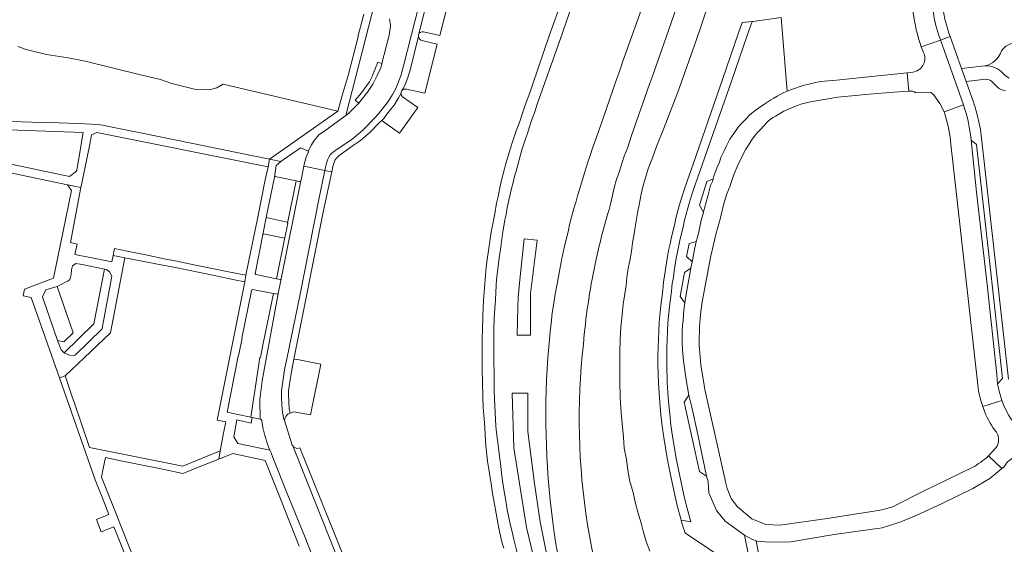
# Model space of a CAD drawing. Header units: metres. Extents: x 151213 to 156373, y 469495 to 475754.
# Tile 33 of 230: x 153408 to 153629, y 472184 to 472302. Entities that reach past the tile are written whole.
import ezdxf

# ---------------------------------------------------------------- set-up
doc = ezdxf.new("R2010")
doc.units = ezdxf.units.M
for name, color, linetype, lineweight in [('B-WE-OG-TERREIN_BEGROEID-GV', 252, 'Continuous', 18), ('B-WE-VH-GESLOTENVERHARDING_ASFALT-GV', 252, 'Continuous', 18), ('B-WE-VH-OPENVERHARDING_BETONSTRAATSTEEN-GV', 252, 'Continuous', 18), ('B-WE-VH-OPENVERHARDING_TEGEL-GV', 252, 'Continuous', 18)]:
    doc.layers.add(name, color=color, linetype=linetype, lineweight=lineweight)

msp = doc.modelspace()

# ---------------------------------------------------------------- linework, layer by layer
at = {"layer": 'B-WE-OG-TERREIN_BEGROEID-GV', "flags": 128}
for points in [[(153536.89, 472319.76), (153529.12, 472297.34), (153524.08, 472283), (153523.46, 472281.07), (153522.81, 472279.3), (153522.24, 472277.67), (153521.86, 472276.41), (153521.44, 472275.23), (153520.63, 472272.77), (153519.29, 472267.92), (153518.96, 472266.8), (153518.66, 472265.41), (153518.27, 472264.05), (153517.33, 472259.79), (153517.07, 472258.15), (153516.8, 472256.96), (153516.55, 472255.54), (153516.28, 472253.85), (153515.87, 472250.85), (153515.5, 472248.42), (153515.33, 472247.17), (153514.9, 472243.47), (153514.82, 472242.25), (153514.65, 472238.9), (153514.51, 472237.04), (153514.4, 472234.86), (153514.37, 472234.008), (153514.33, 472232.9), (153514.3, 472231.4), (153514.28, 472226.93), (153514.37, 472220.72), (153514.35, 472218.59), (153514.41, 472216.7), (153514.77, 472210.57), (153514.9, 472209.12), (153515.45, 472205.07)], [(153526.904, 472230.867), (153527, 472231.85), (153527.1, 472233.12), (153527.25, 472234.26), (153527.37, 472235.4), (153527.5, 472236.4), (153527.83, 472238.32), (153528.14, 472240.26), (153528.63, 472242.96), (153528.91, 472244.6), (153529.23, 472246.22), (153529.52, 472247.83), (153529.617, 472248.265), (153530.087, 472250.362), (153530.64, 472252.83), (153531.01, 472254.31), (153531.35, 472255.91), (153532.32, 472259.51), (153532.74, 472260.9), (153533.16, 472262.4), (153533.61, 472263.79), (153534.76, 472267.76), (153535.13, 472268.99), (153535.51, 472270.15), (153535.97, 472271.47), (153536.45, 472272.92), (153538.1, 472277.48), (153541.96, 472288.77), (153542.64, 472290.56), (153543.25, 472292.43), (153550, 472311.35)], [(153549.43, 472182.39), (153548.59, 472184.58), (153547.91, 472186.89), (153547.44, 472188.73), (153546.74, 472191.21), (153546.22, 472193.16), (153545.68, 472195.6), (153544.86, 472198.37), (153544.45, 472200.69), (153544.14, 472203), (153543.67, 472205.56), (153543.48, 472208.06), (153542.96, 472213.55), (153542.7, 472217.01), (153542.63, 472220.82), (153542.64, 472224.35), (153542.69, 472227.36), (153542.76, 472229.96), (153542.9, 472232.82), (153543.17, 472235.61), (153543.44, 472238.02), (153543.76, 472240.31), (153544.05, 472242.21), (153544.22, 472243.98), (153544.57, 472246.12), (153544.88, 472247.74), (153545.26, 472249.86), (153545.53, 472251.81), (153545.79, 472253.4), (153546.08, 472255.33), (153546.73, 472258.9), (153547.03, 472260.33), (153547.44, 472262.75), (153547.94, 472264.74), (153549.05, 472268.42), (153549.999, 472270.969), (153550.9, 472273.48), (153552.47, 472277.38), (153555.69, 472285.74), (153559.81, 472297.32), (153564.03, 472309.77)], [(153555.42, 472304.76), (153552.53, 472296.62), (153550, 472289.33), (153549.34, 472287.53)], [(153573.4, 472172.32), (153570.734, 472185.975), (153566.378, 472189.167), (153564.441, 472191.543), (153562.664, 472195.536), (153562.509, 472198.006), (153562.19, 472199.31), (153560.628, 472200.305), (153557.177, 472215.94), (153558.187, 472217.495), (153557.58, 472220.94), (153557.01, 472225.24), (153556.78, 472227.74), (153556.66, 472229.26), (153556.71, 472231.97), (153556.77, 472233.11), (153556.89, 472234.42), (153557.05, 472236.73), (153557.279, 472238.288), (153556.247, 472239.71), (153557.203, 472245.138), (153558.655, 472246.09), (153558.931, 472247.535), (153557.7, 472248.704), (153558.255, 472251.645), (153559.857, 472252.129), (153560.04, 472252.88), (153560.42, 472254.26), (153561, 472256.92), (153561.39, 472258.32), (153561.479, 472258.7), (153560.584, 472260.301), (153562.216, 472265.571), (153563.67, 472266.241), (153563.84, 472266.81), (153564.6, 472268.84), (153565.08, 472269.98), (153565.41, 472270.99), (153566.24, 472272.67), (153566.61, 472273.52), (153567.07, 472274.38), (153567.42, 472275.1), (153568.33, 472276.44), (153569.31, 472277.82), (153569.85, 472278.46), (153570.47, 472279.1), (153571.17, 472279.76), (153571.74, 472280.44), (153572.36, 472281), (153573.12, 472281.62), (153573.85, 472282.14), (153575.32, 472283.12), (153576.68, 472283.99), (153577.35, 472284.35), (153578.05, 472284.79), (153579.59, 472285.64), (153580.328, 472285.938), (153578.993, 472302.522), (153572.587, 472301.592), (153572.481, 472301.582), (153571.288, 472298.438), (153567.69, 472287.947), (153559.188, 472263.567), (153558.522, 472261.462), (153557.959, 472259.578), (153557.199, 472256.93), (153556.905, 472255.357), (153556.248, 472252.697), (153555.917, 472251.177), (153555.613, 472249.689), (153555.37, 472248.365), (153554.899, 472245.536), (153554.709, 472244.078), (153554.474, 472242.657), (153554.297, 472240.892), (153553.858, 472237.505), (153553.495, 472233.777), (153553.409, 472231.912), (153553.348, 472229.974), (153553.259, 472228.35), (153553.23, 472226.4), (153553.24, 472224.399), (153553.338, 472220.289), (153553.475, 472218.196), (153553.652, 472216.016), (153553.91, 472213.3), (153554.176, 472210.789), (153554.518, 472208.258), (153555.28, 472203.688), (153555.77, 472201.061), (153556.394, 472198.257), (153557.004, 472195.407), (153557.503, 472193.167), (153558.623, 472188.976), (153556.448, 472189.382), (153556.62, 472188.74), (153556.99, 472187.57), (153557.33, 472186.65), (153557.45, 472186.47), (153557.69, 472186.27), (153567.73, 472179.58)], [(153396.4, 472279.44), (153410.25, 472278.98), (153416.36, 472278.83), (153420.67, 472278.64), (153423.76, 472278.48), (153424.93, 472278.45), (153425.68, 472278.35), (153426.28, 472278.25), (153426.89, 472278.11), (153435.12, 472276.47), (153463.81, 472270.63), (153478.46, 472280.93), (153479.17, 472281.46), (153453.357, 472287.535), (153451.924, 472286.713), (153450.533, 472286.278), (153448.49, 472286.235), (153446.882, 472286.408), (153441.841, 472287.625), (153439.234, 472288.538), (153435.062, 472289.537), (153422.285, 472292.71), (153418.504, 472293.449), (153413.593, 472294.187), (153409.03, 472295.317), (153407.161, 472296.013)], [(153549.34, 472287.53), (153545.31, 472275.98), (153544.36, 472273.12), (153543.65, 472271.27), (153543.1, 472269.66), (153542.64, 472268.19), (153541.83, 472265.82), (153541.47, 472264.49), (153540.55, 472260.51), (153540.23, 472259.27)], [(153515.45, 472205.07), (153515.65, 472203.17), (153515.84, 472201.55), (153516, 472199.94), (153516.22, 472198.27), (153516.67, 472195.39), (153516.91, 472194.17), (153517.33, 472191.69), (153517.81, 472189.21), (153518.12, 472187.85), (153518.48, 472186.44), (153518.79, 472185.04), (153519.38, 472182.6)]]:
    msp.add_lwpolyline(points, dxfattribs=at)
for points in [[(153552.19, 472210.55), (153552.54, 472207.96), (153553.31, 472203.34), (153553.81, 472200.66), (153554.44, 472197.83), (153555.05, 472194.98), (153555.56, 472192.69), (153556.364, 472189.693), (153556.448, 472189.382), (153558.623, 472188.976), (153557.503, 472193.167), (153557.004, 472195.407), (153556.394, 472198.257), (153555.77, 472201.061), (153555.28, 472203.688), (153554.518, 472208.258), (153554.176, 472210.789), (153553.91, 472213.3), (153553.652, 472216.016), (153553.475, 472218.196), (153553.338, 472220.289), (153553.24, 472224.399), (153553.23, 472226.4), (153553.259, 472228.35), (153553.348, 472229.974), (153553.409, 472231.912), (153553.495, 472233.777), (153553.858, 472237.505), (153554.297, 472240.892), (153554.474, 472242.657), (153554.709, 472244.078), (153554.899, 472245.536), (153555.37, 472248.365), (153555.613, 472249.689), (153555.917, 472251.177), (153556.248, 472252.697), (153556.905, 472255.357), (153557.199, 472256.93), (153557.959, 472259.578), (153558.522, 472261.462), (153559.188, 472263.567), (153567.69, 472287.947), (153571.288, 472298.438), (153572.481, 472301.582), (153570.209, 472301.358), (153569.4, 472299.1), (153565.8, 472288.6), (153559.24, 472269.76), (153557.29, 472264.2), (153556.61, 472262.05), (153556.04, 472260.14), (153555.25, 472257.39), (153554.95, 472255.78), (153554.3, 472253.15), (153553.96, 472251.59), (153553.65, 472250.07), (153553.4, 472248.71), (153552.92, 472245.83), (153552.73, 472244.37), (153552.49, 472242.92), (153552.31, 472241.12), (153551.87, 472237.73), (153551.5, 472233.92), (153551.41, 472231.99), (153551.35, 472230.06), (153551.26, 472228.42), (153551.23, 472226.41), (153551.24, 472224.37), (153551.34, 472220.2), (153551.48, 472218.05), (153551.66, 472215.84), (153551.92, 472213.1)], [(153521.149, 472252.706), (153520.121, 472243.44), (153519.8, 472239.495), (153519.684, 472237.272), (153519.545, 472231.052), (153522.573, 472231.052), (153522.573, 472240.403), (153524.086, 472252.381)], [(153521.149, 472252.706), (153524.086, 472252.381), (153522.573, 472240.403), (153522.573, 472231.052), (153519.545, 472231.052), (153519.684, 472237.272), (153519.8, 472239.495), (153520.121, 472243.44)], [(153416.06, 472229.84), (153416.866, 472227.735), (153417.553, 472227.076), (153424.24, 472233.58), (153426.636, 472245.9), (153421.653, 472246.897), (153420.193, 472247.135), (153419.446, 472246.659), (153419.243, 472245.742), (153419.175, 472244.689), (153419.005, 472244.043), (153418.869, 472243.567), (153418.496, 472243.262), (153416.03, 472241.97), (153419.6, 472231.58), (153417.49, 472229.52)], [(153518.456, 472217.976), (153521.976, 472217.976), (153521.976, 472209.314), (153523.487, 472197.656), (153524.695, 472188.992), (153527.284, 472176.224), (153529.138, 472167.279), (153530.109, 472164.232), (153541.652, 472132.858), (153539.691, 472132.137), (153534.629, 472145.898), (153529.703, 472159.747), (153525.935, 472170.022), (153521.623, 472187.698), (153518.776, 472205.65)], [(153518.456, 472217.976), (153518.776, 472205.65), (153521.623, 472187.698), (153525.935, 472170.022), (153529.703, 472159.747), (153534.629, 472145.898), (153539.691, 472132.137), (153541.652, 472132.858), (153530.109, 472164.232), (153529.138, 472167.279), (153527.284, 472176.224), (153524.695, 472188.992), (153523.487, 472197.656), (153521.976, 472209.314), (153521.976, 472217.976)]]:
    msp.add_lwpolyline(points, close=True, dxfattribs=at)
at = {"layer": 'B-WE-OG-TERREIN_BEGROEID-GV'}
for points in [[(153540.23, 472259.27, 0.0188209), (153537.414, 472248.431)], [(153537.109, 472247.017, 0.0304245), (153534.448, 472228.977)], [(153537.414, 472248.431, 0.0036704), (153537.109, 472247.017)], [(153536.177, 472152.949, -0.1097441), (153526.904, 472230.867)], [(153534.448, 472228.977, 0.1364132), (153547.198, 472149.497)]]:
    msp.add_lwpolyline(points, format="xyb", dxfattribs=at)
at = {"layer": 'B-WE-VH-GESLOTENVERHARDING_ASFALT-GV', "flags": 128}
for points in [[(153515.65, 472203.17), (153515.45, 472205.07), (153514.9, 472209.12), (153514.77, 472210.57), (153514.41, 472216.7), (153514.35, 472218.59), (153514.37, 472220.72), (153514.28, 472226.93), (153514.3, 472231.4), (153514.33, 472232.9), (153514.37, 472234.008), (153514.4, 472234.86), (153514.51, 472237.04), (153514.65, 472238.9), (153514.82, 472242.25), (153514.9, 472243.47), (153515.33, 472247.17), (153515.5, 472248.42), (153515.87, 472250.85), (153516.28, 472253.85), (153516.55, 472255.54), (153516.8, 472256.96), (153517.07, 472258.15), (153517.33, 472259.79), (153518.27, 472264.05), (153518.66, 472265.41), (153518.96, 472266.8), (153519.29, 472267.92), (153520.63, 472272.77), (153521.44, 472275.23), (153521.86, 472276.41), (153522.24, 472277.67), (153522.81, 472279.3), (153523.46, 472281.07), (153524.08, 472283), (153529.12, 472297.34), (153536.89, 472319.76)], [(153532.6, 472314.64), (153526.79, 472298.42), (153523.04, 472287.62), (153522.39, 472285.56), (153521.42, 472283), (153520.83, 472281.2), (153520.04, 472278.87), (153519.3, 472276.99), (153518.83, 472275.46), (153518.36, 472274.06), (153517.88, 472272.55), (153517.38, 472270.87), (153517, 472269.66), (153516.72, 472268.45), (153516.03, 472265.89), (153515.71, 472264.59), (153515.26, 472262.21), (153514.91, 472260.7), (153514.51, 472258.32), (153514.16, 472256.44), (153513.78, 472254.64), (153513.52, 472253.21), (153513.32, 472251.54), (153512.76, 472248.07), (153512.56, 472246.29), (153512.39, 472244.52), (153511.98, 472238.82), (153511.93, 472237.17), (153511.83, 472235.48), (153511.796, 472234.652), (153511.72, 472232.78), (153511.64, 472230.01), (153511.68, 472227.73), (153511.66, 472225.06), (153511.68, 472222.85), (153511.74, 472220.83), (153511.82, 472216.97), (153511.91, 472214.81), (153512.02, 472212.98), (153512.17, 472211.31), (153512.52, 472206.08), (153512.89, 472202.69), (153513.75, 472197.08), (153513.98, 472195.4), (153514.26, 472193.81), (153515, 472190.03), (153515.28, 472188.31), (153515.54, 472186.83), (153516.15, 472184.24), (153516.53, 472183.06)], [(153550, 472311.35), (153543.25, 472292.43), (153542.64, 472290.56), (153541.96, 472288.77), (153538.1, 472277.48), (153536.45, 472272.92), (153535.97, 472271.47), (153535.51, 472270.15), (153535.13, 472268.99), (153534.76, 472267.76), (153533.61, 472263.79), (153533.16, 472262.4), (153532.74, 472260.9), (153532.32, 472259.51), (153531.35, 472255.91), (153531.01, 472254.31), (153530.64, 472252.83), (153530.087, 472250.362), (153529.617, 472248.265), (153529.52, 472247.83), (153529.23, 472246.22), (153528.91, 472244.6), (153528.63, 472242.96), (153528.14, 472240.26), (153527.83, 472238.32), (153527.5, 472236.4), (153527.37, 472235.4), (153527.25, 472234.26), (153527.1, 472233.12), (153527, 472231.85), (153526.904, 472230.867)], [(153545.31, 472275.98), (153549.34, 472287.53), (153550, 472289.33), (153552.53, 472296.62), (153555.42, 472304.76)], [(153540.23, 472259.27), (153540.55, 472260.51), (153541.47, 472264.49), (153541.83, 472265.82), (153542.64, 472268.19), (153543.1, 472269.66), (153543.65, 472271.27), (153544.36, 472273.12), (153545.31, 472275.98)], [(153529.57, 472153.83), (153528.94, 472155.39), (153528.25, 472157.17), (153527.32, 472159.7), (153525.32, 472164.5), (153523.36, 472169.47), (153522.55, 472172), (153522.08, 472173.28), (153521.2, 472175.99), (153520.77, 472177.38), (153520.44, 472178.37), (153519.65, 472181.35), (153519.38, 472182.6), (153518.79, 472185.04), (153518.48, 472186.44), (153518.12, 472187.85), (153517.81, 472189.21), (153517.33, 472191.69), (153516.91, 472194.17), (153516.67, 472195.39), (153516.22, 472198.27), (153516, 472199.94), (153515.84, 472201.55), (153515.65, 472203.17)]]:
    msp.add_lwpolyline(points, dxfattribs=at)
at = {"layer": 'B-WE-VH-GESLOTENVERHARDING_ASFALT-GV'}
for points in [[(153537.414, 472248.431, -0.0188209), (153540.23, 472259.27)], [(153534.448, 472228.977, -0.0304245), (153537.109, 472247.017)], [(153537.109, 472247.017, -0.0036704), (153537.414, 472248.431)], [(153526.904, 472230.867, 0.1097441), (153536.177, 472152.949)], [(153547.198, 472149.497, -0.1364132), (153534.448, 472228.977)]]:
    msp.add_lwpolyline(points, format="xyb", dxfattribs=at)
at = {"layer": 'B-WE-VH-OPENVERHARDING_BETONSTRAATSTEEN-GV'}
for points in [[(153608.7, 472311.53, 0.1137237), (153610.522, 472295.931)], [(153614.735, 472297.686, -0.1152758), (153613.118, 472310.186)], [(153611.156, 472294.352, -0.4746307), (153608.584, 472290.239)], [(153629.031, 472289.835, 0.2304205), (153624.82, 472291.633)], [(153630.301, 472288.875, -0.0924601), (153629.031, 472289.835)], [(153625.055, 472288.604, -0.2196971), (153626.37, 472288.143)], [(153627.683, 472286.861, 0.2018863), (153629.481, 472286.108)], [(153621.563, 472276.156, 0.0515175), (153620.012, 472282.892)], [(153615.647, 472281.317, -0.0525615), (153617.11, 472274.719)], [(153623.405, 472218.514, 0.0328789), (153624.346, 472214.955)], [(153628.641, 472216.345, -0.0373507), (153628.069, 472218.412)], [(153624.824, 472213.724, 0.0745361), (153627.427, 472209.176)], [(153637.233, 472206.485, -0.1795639), (153629.209, 472214.958)], [(153627.427, 472209.176, -0.3220217), (153627.305, 472205.642)], [(153625.681, 472203.864, -0.0528204), (153621.98, 472201.206)]]:
    msp.add_lwpolyline(points, format="xyb", dxfattribs=at)
at = {"layer": 'B-WE-VH-OPENVERHARDING_BETONSTRAATSTEEN-GV', "flags": 128}
for points in [[(153490.78, 472302.25), (153490.86, 472301.75), (153490.96, 472301.32), (153491, 472300.83), (153491.01, 472300.39), (153490.92, 472299.58), (153490.7, 472298.55), (153489.1, 472292.139), (153489.06, 472291.98), (153488.9, 472291.52), (153488.75, 472290.98), (153488.5, 472290.47), (153488.07, 472289.44), (153487.04, 472287.49), (153486.75, 472287.07), (153486.18, 472286.19), (153485.83, 472285.7), (153485.47, 472285.24), (153485.05, 472284.66), (153484.63, 472284.2), (153483.871, 472283.264), (153483.52, 472282.83), (153481.64, 472281), (153480.964, 472280.461), (153480.48, 472280.08), (153476.22, 472277), (153475.44, 472276.51), (153474.94, 472276.08), (153474.57, 472275.73), (153474.2, 472275.3), (153473.82, 472274.8), (153473.24, 472273.89), (153472.76, 472272.92), (153472.55, 472272.41), (153472.39, 472271.92), (153472.14, 472271.37), (153471.82, 472270.29), (153471.698, 472269.79), (153471.555, 472269.054), (153476.268, 472268.094), (153476.61, 472269.76), (153476.9, 472270.62), (153477.06, 472270.94), (153477.48, 472271.57), (153477.71, 472271.81), (153477.91, 472272.05), (153478.15, 472272.22), (153478.41, 472272.44), (153478.79, 472272.71), (153481.89, 472274.79), (153482.8, 472275.45), (153483.4, 472275.98), (153484.18, 472276.63), (153484.94, 472277.34), (153487.53, 472279.95), (153488.3, 472280.83), (153488.89, 472281.54), (153489.44, 472282.25), (153490.06, 472283.01), (153490.64, 472283.86), (153491.47, 472285.2), (153492.22, 472286.54), (153492.54, 472287.27), (153493.08, 472288.64), (153493.35, 472289.38), (153493.98, 472291.64), (153498.382, 472309.05)], [(153498.382, 472309.05), (153493.98, 472291.64), (153493.35, 472289.38), (153493.08, 472288.64), (153492.54, 472287.27), (153492.22, 472286.54), (153491.47, 472285.2), (153490.64, 472283.86), (153490.06, 472283.01), (153489.44, 472282.25), (153488.89, 472281.54), (153488.3, 472280.83), (153487.53, 472279.95), (153484.94, 472277.34), (153484.18, 472276.63), (153483.4, 472275.98), (153482.8, 472275.45), (153481.89, 472274.79), (153478.79, 472272.71), (153478.41, 472272.44), (153478.15, 472272.22), (153477.91, 472272.05), (153477.71, 472271.81), (153477.48, 472271.57), (153477.06, 472270.94), (153476.9, 472270.62), (153476.61, 472269.76), (153476.268, 472268.094), (153477.801, 472267.782), (153478.05, 472268.97), (153478.18, 472269.46), (153478.4, 472270.1), (153478.6, 472270.45), (153478.84, 472270.77), (153479.48, 472271.44), (153482.963, 472273.947), (153484.03, 472274.7), (153484.74, 472275.24), (153485.5, 472275.91), (153486.31, 472276.59), (153486.98, 472277.21), (153487.72, 472278.05), (153488.86, 472279.19), (153488.99, 472279.224), (153489.53, 472279.82), (153489.98, 472280.43), (153490.53, 472281.12), (153491.11, 472281.9), (153491.83, 472282.81), (153492.82, 472284.43), (153493.401, 472285.516), (153493.41, 472285.7), (153493.606, 472286.078), (153493.9, 472286.55), (153494.16, 472287.06), (153494.9, 472288.77), (153495.54, 472290.97), (153497.337, 472298.294), (153497.35, 472298.67), (153497.426, 472298.812), (153499.925, 472308.685)], [(153608.584, 472290.239), (153607.313, 472290.1), (153607.745, 472285.901), (153608.52, 472285.947), (153608.991, 472285.803), (153609.254, 472285.548), (153611.083, 472285.731), (153612.688, 472285.652), (153613.375, 472285.077), (153614.112, 472284.019), (153614.717, 472283.152), (153615.647, 472281.317), (153620.012, 472282.892), (153619.609, 472284.147), (153615.324, 472296.196), (153614.854, 472297.432)], [(153610.522, 472295.931), (153614.854, 472297.432), (153614.735, 472297.686)], [(153614.854, 472297.432), (153610.522, 472295.931), (153611.042, 472294.659), (153611.156, 472294.352)], [(153624.82, 472291.633), (153619.59, 472291.004), (153620.636, 472288.091), (153625.055, 472288.604)], [(153607.313, 472290.1), (153591.47, 472288.39), (153587.85, 472288.1), (153586.43, 472287.82), (153585.19, 472287.53), (153583.96, 472287.19), (153581.3, 472286.33), (153580.328, 472285.938), (153579.59, 472285.64), (153578.05, 472284.79), (153577.35, 472284.35), (153576.68, 472283.99), (153575.32, 472283.12), (153573.85, 472282.14), (153573.12, 472281.62), (153572.36, 472281), (153571.74, 472280.44), (153571.17, 472279.76), (153570.47, 472279.1), (153569.85, 472278.46), (153569.31, 472277.82), (153568.33, 472276.44), (153567.42, 472275.1), (153567.07, 472274.38), (153566.61, 472273.52), (153566.24, 472272.67), (153565.41, 472270.99), (153565.08, 472269.98), (153564.6, 472268.84), (153563.84, 472266.81), (153563.67, 472266.241), (153563.49, 472265.64), (153563.1, 472264.71), (153562.75, 472263.49), (153562.46, 472262.3), (153561.7, 472259.64), (153561.479, 472258.7), (153561.39, 472258.32), (153561, 472256.92), (153560.42, 472254.26), (153560.04, 472252.88), (153559.857, 472252.129), (153559.76, 472251.73), (153559.46, 472250.31), (153558.931, 472247.535), (153558.655, 472246.09), (153558.33, 472244.37), (153557.92, 472241.88), (153557.56, 472240.27), (153557.279, 472238.288), (153557.05, 472236.73), (153556.89, 472234.42), (153556.77, 472233.11), (153556.71, 472231.97), (153556.66, 472229.26), (153556.78, 472227.74), (153557.01, 472225.24), (153557.58, 472220.94), (153558.187, 472217.495), (153558.24, 472217.19), (153558.76, 472215.14), (153560.2, 472208.63), (153562.19, 472199.31), (153562.509, 472198.006), (153562.664, 472195.536), (153564.441, 472191.543), (153566.378, 472189.167), (153570.734, 472185.975), (153572.407, 472185.114), (153573.345, 472184.757), (153573.665, 472184.635), (153575.295, 472184.475), (153576.72, 472184.396), (153581.152, 472184.485), (153590.875, 472186.143), (153599.021, 472187.301), (153601.716, 472187.68), (153603.154, 472188.089), (153605.939, 472189.038), (153609.553, 472190.495), (153615.033, 472193.07), (153622.151, 472196.485), (153625.924, 472198.761), (153628.665, 472200.975), (153625.681, 472203.864)], [(153621.98, 472201.206), (153610.902, 472195.839), (153604.92, 472192.82), (153604.42, 472192.55), (153603.88, 472192.33), (153603.26, 472192.13), (153602.74, 472192.01), (153602.25, 472191.87), (153601.6, 472191.73), (153601.03, 472191.58), (153600.37, 472191.45), (153589.364, 472189.73), (153578.788, 472188.265), (153575.492, 472188.399), (153572.406, 472189.664), (153569.166, 472192.349), (153568.378, 472193.337), (153567.734, 472194.247), (153566.791, 472196.489), (153566.44, 472198.02), (153566.26, 472198.74), (153561.82, 472218.76), (153561.39, 472221.21), (153560.89, 472224.28), (153560.79, 472225.13), (153560.56, 472227.84), (153560.52, 472228.71), (153560.53, 472230.59), (153560.59, 472231.74), (153560.6, 472232.81), (153560.7, 472233.9), (153560.76, 472234.79), (153560.9, 472236.38), (153561.03, 472237.37), (153561.21, 472238.55), (153563.13, 472248.86), (153563.56, 472250.77), (153564.26, 472253.65), (153564.65, 472254.99), (153565.24, 472257.14), (153565.44, 472258.09), (153566, 472260.34), (153566.76, 472262.82), (153567.47, 472264.6), (153567.937, 472266.056), (153568.39, 472267.32), (153569.25, 472269.26), (153569.64, 472270.23), (153571.01, 472272.87), (153571.44, 472273.58), (153572.37, 472274.98), (153572.9, 472275.71), (153573.53, 472276.48), (153573.874, 472276.858), (153574.44, 472277.48), (153574.92, 472277.97), (153576.02, 472279.18), (153576.59, 472279.6), (153577.14, 472279.98), (153577.69, 472280.33), (153579.59, 472281.41), (153581.85, 472282.42), (153582.64, 472282.71), (153583.43, 472283.03), (153584.57, 472283.31), (153585.59, 472283.54), (153591.76, 472284.56), (153598.757, 472285.263), (153604.423, 472285.703), (153607.745, 472285.901), (153607.313, 472290.1)], [(153626.37, 472288.143), (153627.683, 472286.861)], [(153620.012, 472282.892), (153615.647, 472281.317)], [(153628.069, 472218.412), (153627.703, 472220.071), (153627.514, 472222.147), (153625.361, 472242.441), (153622.971, 472263.216), (153621.723, 472274.916), (153621.563, 472276.156)], [(153617.11, 472274.719), (153620.168, 472247.268), (153623.405, 472218.514)], [(153480.921, 472176.305), (153469.024, 472206.129), (153468.9, 472206.26), (153467.21, 472211.78), (153466.92, 472212.34), (153466.84, 472212.99), (153466.74, 472213.54), (153466.55, 472215.35), (153466.48, 472217.06), (153466.48, 472218.14), (153466.5, 472218.63), (153466.58, 472218.99), (153466.67, 472219.53), (153466.85, 472221.12), (153467.21, 472223.23), (153467.7, 472225.73), (153470.59, 472239.87), (153475.01, 472261.96), (153476.268, 472268.094), (153471.555, 472269.054), (153470.95, 472265.95), (153470.86, 472265.73), (153466.339, 472243.339), (153465.75, 472240.4), (153462.118, 472220.704), (153461.657, 472216.575), (153461.73, 472212.08), (153461.92, 472212.01), (153462.07, 472211.83), (153462.14, 472211.18), (153462.33, 472210.24), (153462.75, 472208.42), (153462.98, 472207.75), (153463.14, 472207.17), (153463.76, 472205.48), (153463.905, 472205.143), (153464.17, 472204.53), (153464.57, 472203.49), (153467.78, 472195.41), (153471.69, 472185.88), (153474.33, 472179.17)], [(153434.104, 472178.66), (153430.467, 472187.761), (153429.265, 472190.77), (153425.955, 472199.053), (153426.356, 472201.026), (153426.854, 472203.476), (153429.304, 472202.978), (153430.346, 472202.766), (153434.48, 472201.919), (153438.624, 472201.07), (153440.113, 472200.765), (153444.265, 472199.909), (153448.318, 472201.516), (153452.405, 472203.133), (153452.73, 472205), (153444.3, 472201.55), (153423.26, 472205.72), (153419.886, 472215.681), (153419.308, 472217.387), (153417.79, 472221.87), (153416.515, 472221.424), (153424.54, 472198.489), (153426.103, 472194.56), (153427.667, 472190.627), (153424.832, 472189.499), (153425.923, 472186.757), (153428.757, 472187.884), (153430.315, 472183.967), (153431.877, 472180.041)], [(153628.641, 472216.345), (153624.346, 472214.955), (153624.824, 472213.724)], [(153624.346, 472214.955), (153628.641, 472216.345)], [(153629.209, 472214.958), (153628.641, 472216.345)], [(153627.305, 472205.642), (153626.748, 472205.036), (153625.681, 472203.864), (153628.665, 472200.975), (153629.016, 472201.258), (153629.958, 472202.477), (153630.728, 472203.111), (153630.875, 472203.232), (153631.683, 472203.585), (153632.45, 472203.585), (153633.055, 472203.49), (153633.917, 472203.112), (153636.619, 472201.771), (153637.223, 472201.532), (153638.714, 472205.873)], [(153575.65, 472172.35), (153573.345, 472184.757), (153572.407, 472185.114), (153570.734, 472185.975), (153573.4, 472172.32)]]:
    msp.add_lwpolyline(points, dxfattribs=at)
for points in [[(153504.3, 472307.65), (153499.925, 472308.685), (153497.426, 472298.812), (153497.51, 472298.97), (153497.68, 472299.12), (153497.88, 472299.22), (153498.16, 472299.29), (153498.49, 472299.29), (153502.12, 472298.45), (153504.4, 472307.35)], [(153497.337, 472298.294), (153495.54, 472290.97), (153494.9, 472288.77), (153494.16, 472287.06), (153493.9, 472286.55), (153493.606, 472286.078), (153493.71, 472286.19), (153493.9, 472286.31), (153494.12, 472286.38), (153494.35, 472286.42), (153494.63, 472286.42), (153498.76, 472285.47), (153501.55, 472296.52), (153498.36, 472297.26), (153498.15, 472297.32), (153497.86, 472297.44), (153497.64, 472297.65), (153497.41, 472297.95), (153497.35, 472298.16)], [(153493.401, 472285.516), (153492.82, 472284.43), (153491.83, 472282.81), (153491.11, 472281.9), (153490.53, 472281.12), (153489.98, 472280.43), (153489.53, 472279.82), (153488.99, 472279.224), (153489.17, 472279.27), (153493.07, 472276.49), (153497.21, 472282.25), (153493.77, 472284.65), (153493.52, 472284.95), (153493.45, 472285.19)], [(153621.723, 472274.916), (153622.971, 472263.216), (153625.361, 472242.441), (153627.514, 472222.147), (153627.703, 472220.071), (153628.813, 472221.27), (153625.89, 472247.799), (153622.96, 472273.958)], [(153468.465, 472213.434), (153468.241, 472214.422), (153468.071, 472217.621), (153468.085, 472218.475), (153468.596, 472221.933), (153469.267, 472225.633), (153475.98, 472259.09), (153477.801, 472267.782), (153476.268, 472268.094), (153475.01, 472261.96), (153470.59, 472239.87), (153467.7, 472225.73), (153467.21, 472223.23), (153466.85, 472221.12), (153466.67, 472219.53), (153466.58, 472218.99), (153466.5, 472218.63), (153466.48, 472218.14), (153466.48, 472217.06), (153466.55, 472215.35), (153466.74, 472213.54), (153466.84, 472212.99), (153466.92, 472212.34), (153467.21, 472211.78), (153467.33, 472212.38), (153467.48, 472212.73), (153467.73, 472213.01), (153467.95, 472213.21)], [(153469.822, 472265.732), (153465.1, 472266.71), (153464.96, 472266.56), (153463.03, 472257.54), (153467.74, 472256.46), (153467.848, 472256.236)], [(153467.848, 472256.236), (153467.89, 472256.15), (153467.28, 472253.03), (153465.338, 472243.704), (153466.24, 472243.52), (153466.339, 472243.339), (153470.86, 472265.73), (153470.63, 472265.59), (153470.41, 472265.61), (153469.822, 472265.732)], [(153561.479, 472258.7), (153561.7, 472259.64), (153562.46, 472262.3), (153562.75, 472263.49), (153563.1, 472264.71), (153563.49, 472265.64), (153563.67, 472266.241), (153562.216, 472265.571), (153560.584, 472260.301)], [(153467.28, 472253.03), (153467.16, 472252.87), (153462.46, 472253.86), (153462.3, 472253.69), (153460.6, 472244.82), (153460.74, 472244.64), (153465.338, 472243.704)], [(153558.931, 472247.535), (153559.46, 472250.31), (153559.76, 472251.73), (153559.857, 472252.129), (153558.255, 472251.645), (153557.7, 472248.704)], [(153557.279, 472238.288), (153557.56, 472240.27), (153557.92, 472241.88), (153558.33, 472244.37), (153558.655, 472246.09), (153557.203, 472245.138), (153556.247, 472239.71)], [(153464.726, 472240.4), (153459.99, 472241.3), (153459.8, 472241.21), (153459.71, 472241.02), (153457.59, 472230.35), (153457.627, 472230.309), (153456.869, 472226.698), (153456.801, 472226.66), (153454.29, 472213.71), (153456.68, 472213.187), (153459.614, 472212.544), (153461.62, 472226.01), (153461.8, 472225.98), (153462.37, 472229.12)], [(153461.73, 472212.08), (153461.657, 472216.575), (153462.118, 472220.704), (153465.75, 472240.4), (153465.57, 472240.24), (153464.726, 472240.4), (153462.37, 472229.12), (153461.8, 472225.98), (153461.62, 472226.01), (153459.614, 472212.544), (153459.881, 472212.485)], [(153469.267, 472225.633), (153468.596, 472221.933), (153468.085, 472218.475), (153468.071, 472217.621), (153468.241, 472214.422), (153468.465, 472213.434), (153469.31, 472213.8), (153473.027, 472213.091), (153474.162, 472218.615), (153474.756, 472221.505), (153475.364, 472224.463), (153470.492, 472225.444)], [(153558.187, 472217.495), (153557.177, 472215.94), (153560.628, 472200.305), (153562.19, 472199.31), (153560.2, 472208.63), (153558.76, 472215.14), (153558.24, 472217.19)], [(153482.281, 472176.82), (153470.65, 472205.64), (153470.11, 472205.54), (153469.83, 472205.58), (153469.5, 472205.71), (153469.23, 472205.91), (153469.024, 472206.129), (153480.921, 472176.305)]]:
    msp.add_lwpolyline(points, close=True, dxfattribs=at)
at = {"layer": 'B-WE-VH-OPENVERHARDING_TEGEL-GV'}
for points in [[(153613.118, 472310.186, 0.1152758), (153614.735, 472297.686)], [(153616.754, 472299.028, -0.0654575), (153615.36, 472305.413)], [(153631.824, 472296.831, 0.2377011), (153628.582, 472295.036)], [(153628.582, 472295.036, -0.2711908), (153624.82, 472291.633)], [(153624.82, 472291.633, -0.2304205), (153629.031, 472289.835)], [(153629.031, 472289.835, 0.0924601), (153630.301, 472288.875)], [(153620.012, 472282.892, -0.0515175), (153621.563, 472276.156)], [(153622.943, 472281.267, 0.0209542), (153621.909, 472284.502)], [(153624.02, 472276.002, 0.032844), (153622.943, 472281.267)], [(153628.069, 472218.412, 0.0373507), (153628.641, 472216.345)], [(153629.209, 472214.958, 0.1795639), (153637.233, 472206.485)]]:
    msp.add_lwpolyline(points, format="xyb", dxfattribs=at)
at = {"layer": 'B-WE-VH-OPENVERHARDING_TEGEL-GV', "flags": 128}
for points in [[(153485.023, 472303.295), (153484.49, 472301.263), (153484.057, 472299.61), (153483.679, 472298.168), (153483.691, 472298.165), (153483.775, 472298.143), (153481.505, 472289.486), (153480.182, 472284.938), (153479.17, 472281.46), (153478.46, 472280.93), (153463.81, 472270.63), (153466.366, 472270.11), (153466.84, 472270.51), (153470.755, 472273.157), (153472.55, 472272.41), (153472.76, 472272.92), (153473.24, 472273.89), (153473.82, 472274.8), (153474.2, 472275.3), (153474.57, 472275.73), (153474.94, 472276.08), (153475.44, 472276.51), (153476.22, 472277), (153480.48, 472280.08), (153480.964, 472280.461), (153487.506, 472305.924)], [(153614.735, 472297.686), (153614.854, 472297.432), (153617.021, 472298.273), (153616.754, 472299.028)], [(153621.909, 472284.502), (153620.636, 472288.091), (153619.59, 472291.004), (153617.021, 472298.273), (153614.854, 472297.432), (153615.324, 472296.196), (153619.609, 472284.147), (153620.012, 472282.892)], [(153396.49, 472269.44), (153418.36, 472264.85), (153421.357, 472264.221), (153421.55, 472265.219), (153423.326, 472273.991), (153423.76, 472276.08), (153424.94, 472276.64), (153463.49, 472268.92), (153463.81, 472270.63), (153435.12, 472276.47), (153426.89, 472278.11), (153426.28, 472278.25), (153425.68, 472278.35), (153424.93, 472278.45), (153423.76, 472278.48), (153420.67, 472278.64), (153416.36, 472278.83), (153410.25, 472278.98), (153396.4, 472279.44)], [(153394.44, 472277.62), (153421.83, 472276.67), (153420.466, 472268.642), (153420.35, 472267.96), (153418.74, 472266.74), (153394.15, 472271.91)], [(153621.563, 472276.156), (153621.723, 472274.916), (153622.96, 472273.958), (153625.89, 472247.799), (153628.813, 472221.27), (153627.703, 472220.071), (153628.069, 472218.412)], [(153630.131, 472221.146), (153624.02, 472276.002)], [(153474.33, 472179.17), (153471.69, 472185.88), (153467.78, 472195.41), (153464.57, 472203.49), (153464.17, 472204.53), (153463.905, 472205.143), (153456.64, 472206.67), (153455.74, 472208.13), (153456.456, 472211.981), (153459.648, 472211.235), (153459.881, 472212.485), (153459.614, 472212.544), (153456.68, 472213.187), (153454.29, 472213.71), (153456.801, 472226.66), (153456.869, 472226.698), (153457.627, 472230.309), (153457.59, 472230.35), (153459.71, 472241.02), (153459.8, 472241.21), (153459.99, 472241.3), (153464.726, 472240.4), (153465.57, 472240.24), (153465.75, 472240.4), (153466.339, 472243.339), (153466.24, 472243.52), (153465.338, 472243.704), (153460.74, 472244.64), (153460.6, 472244.82), (153462.3, 472253.69), (153463.03, 472257.54), (153464.96, 472266.56), (153465.29, 472269.2), (153466.366, 472270.11), (153463.81, 472270.63), (153463.49, 472268.92), (153462.844, 472265.996), (153461.067, 472257.222), (153459.095, 472247.48), (153458.49, 472244.491), (153458.255, 472243.016), (153457.724, 472240.389), (153452.027, 472211.911), (153453.939, 472211.523), (153453.417, 472208.947), (153452.73, 472205), (153452.405, 472203.133), (153455.58, 472204.39), (153462.83, 472202.81), (153466.44, 472193.81), (153470.5, 472183.5)], [(153628.641, 472216.345), (153629.209, 472214.958)]]:
    msp.add_lwpolyline(points, dxfattribs=at)
for points in [[(153483.113, 472283.878), (153483.871, 472283.264), (153484.63, 472284.2), (153485.05, 472284.66), (153485.47, 472285.24), (153485.83, 472285.7), (153486.18, 472286.19), (153486.75, 472287.07), (153487.04, 472287.49), (153488.07, 472289.44), (153488.5, 472290.47), (153488.75, 472290.98), (153488.9, 472291.52), (153489.06, 472291.98), (153489.1, 472292.139), (153488.135, 472292.498), (153487.953, 472291.861), (153487.385, 472290.406), (153486.908, 472289.246), (153486.272, 472288.017), (153485.499, 472286.926), (153484.477, 472285.561)], [(153428.595, 472248.978), (153428.296, 472247.503), (153424.165, 472248.341), (153420.005, 472249.185), (153420.472, 472251.49), (153418.97, 472251.88), (153421.357, 472264.221), (153418.36, 472264.85), (153419.2, 472263.57), (153417.379, 472254.419), (153415.15, 472243.87), (153408.656, 472241.4), (153408.654, 472241.4), (153408.35, 472239.905), (153410.18, 472239.53), (153416.515, 472221.424), (153417.79, 472221.87), (153422.104, 472225.943), (153428.03, 472231.54), (153431.256, 472248.459)], [(153442.965, 472247.64), (153440.075, 472248.227), (153435.929, 472249.068), (153431.774, 472249.911), (153428.902, 472250.492), (153428.595, 472248.978), (153431.256, 472248.459), (153440.192, 472246.724), (153442.25, 472246.307), (153451.011, 472244.532), (153455.942, 472243.484), (153458.255, 472243.016), (153458.49, 472244.491), (153454.186, 472245.364), (153451.256, 472245.958), (153447.11, 472246.799)], [(153417.553, 472227.076), (153416.866, 472227.735), (153416.06, 472229.84), (153412.7, 472239.67), (153413.44, 472241.21), (153416.03, 472241.97), (153418.496, 472243.262), (153418.869, 472243.567), (153419.005, 472244.043), (153419.175, 472244.689), (153419.243, 472245.742), (153419.446, 472246.659), (153420.193, 472247.135), (153421.653, 472246.897), (153426.636, 472245.9), (153427.085, 472245.81), (153427.798, 472245.3), (153428.326, 472244.335), (153426.202, 472232.946), (153426.115, 472232.46), (153420.125, 472226.613), (153419.65, 472226.376), (153418.869, 472226.546), (153417.681, 472226.953)]]:
    msp.add_lwpolyline(points, close=True, dxfattribs=at)

doc.saveas('drawing.dxf')
